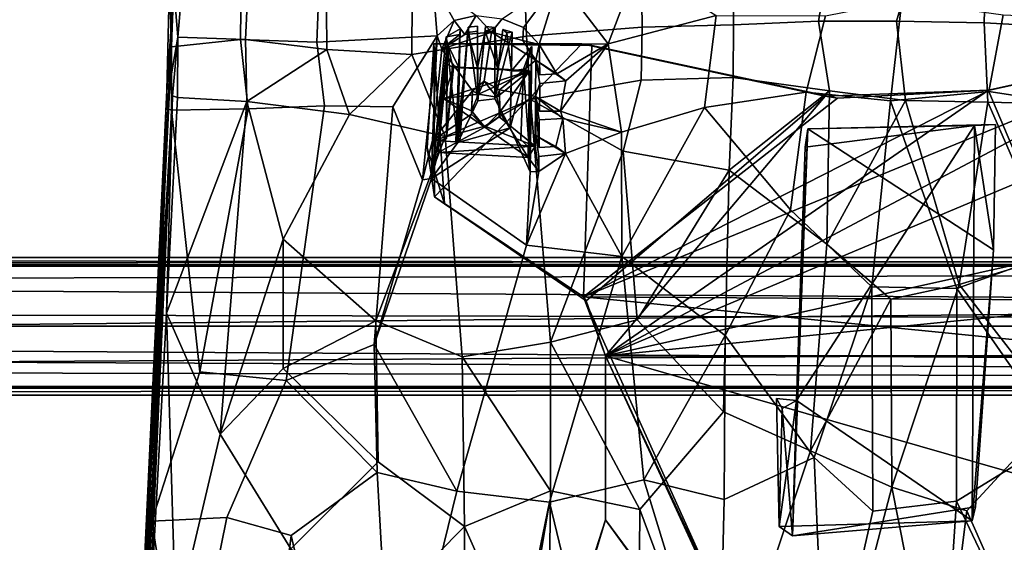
# Model space of a CAD drawing. Header units: millimetres. Extents: x -31 to 2906, y -30 to 542.
# Tile 26 of 54: x 1184 to 1471, y 186 to 338. Entities that reach past the tile are written whole.
import ezdxf

# ---------------------------------------------------------------- set-up
doc = ezdxf.new("R2010")
doc.units = ezdxf.units.MM
doc.layers.add('Layer 01', color=7, linetype='Continuous', true_color=0x000000)

msp = doc.modelspace()

# ---------------------------------------------------------------- linework, layer by layer
at = {"layer": 'Layer 01'}
for points in [[(1355.59, 331.24, 420.66), (1341.27, 349.86, 422.52), (1364.04, 353.9, 420.18)], [(1386.92, 339.53, 417.94), (1355.59, 331.24, 420.66), (1364.04, 353.9, 420.18)], [(1391.99, 351.53, 425.21), (1391.97, 336.83, 424.9), (1416.67, 337.87, 423.87), (1419.26, 352.51, 424.08)], [(1439.41, 337.89, 423.52), (1443.65, 352.4, 423.88), (1419.26, 352.51, 424.08), (1416.67, 337.87, 423.87)], [(1465.3, 351.99, 424.35), (1443.65, 352.4, 423.88), (1439.41, 337.89, 423.52), (1464.89, 337.4, 424.04)], [(1228.06, 349.83, 449.11), (1228.6, 330.44, 444.4), (1227.26, 317.76, 445.53)], [(1227.26, 317.76, 445.53), (1229.29, 347.76, 453.79), (1228.06, 349.83, 449.11)], [(1228.6, 330.44, 444.4), (1228.06, 349.83, 449.11), (1229.08, 344.8, 446.51)], [(1248.84, 350.19, 441.25), (1248.67, 332.53, 439.22), (1228.6, 330.44, 444.4), (1229.08, 344.8, 446.51)], [(1271.32, 344.16, 434.69), (1270.87, 331.77, 434.09), (1248.67, 332.53, 439.22), (1248.84, 350.19, 441.25)], [(1324.74, 338.53, 424.47), (1341.27, 349.86, 422.52), (1330.97, 336.05, 423.66)], [(1335.53, 331.07, 423.02), (1330.97, 336.05, 423.66), (1341.27, 349.86, 422.52)], [(1331.33, 346.91, 431.14), (1331.83, 333.45, 430.69), (1365.47, 336.07, 426.93), (1365.22, 350.26, 427.31)], [(1355.59, 331.24, 420.66), (1335.53, 331.07, 423.02), (1341.27, 349.86, 422.52)], [(1365.22, 350.26, 427.31), (1365.47, 336.07, 426.93), (1391.97, 336.83, 424.9), (1391.99, 351.53, 425.21)], [(1495.24, 350.43, 425.95), (1465.3, 351.99, 424.35), (1464.89, 337.4, 424.04), (1495.38, 335.74, 425.66)], [(1229.29, 347.76, 453.79), (1227.26, 317.76, 445.53), (1228.09, 319.74, 449.07)], [(1228.09, 319.74, 449.07), (1230.45, 333.16, 451.84), (1229.29, 347.76, 453.79)], [(1229.29, 347.76, 453.79), (1230.45, 333.16, 451.84), (1231.37, 344.66, 453.8)], [(1270.87, 331.77, 434.09), (1271.32, 344.16, 434.69), (1304.54, 349.12, 428.03), (1305.82, 333.63, 427.23)], [(1298.52, 344.41, 436.51), (1298.48, 328.13, 435.88), (1331.83, 333.45, 430.69), (1331.33, 346.91, 431.14)], [(1310.79, 338.05, 426.7), (1305.82, 333.63, 427.23), (1304.54, 349.12, 428.03)], [(1310.79, 338.05, 426.7), (1304.54, 349.12, 428.03), (1317.2, 339.47, 425.71)], [(1230.45, 333.16, 451.84), (1250.15, 332.51, 446.33), (1250.74, 344.92, 447.76), (1231.37, 344.66, 453.8)], [(1250.15, 332.51, 446.33), (1273.71, 329.58, 440.76), (1273.69, 341.25, 441.45), (1250.74, 344.92, 447.76)], [(1273.69, 341.25, 441.45), (1273.71, 329.58, 440.76), (1298.48, 328.13, 435.88), (1298.52, 344.41, 436.51)], [(1437.62, 314.67, 417.08), (1413.1, 317.19, 417.38), (1418.71, 339.4, 416.58), (1440.9, 343.79, 416.28)], [(1466.27, 317.38, 417.43), (1437.62, 314.67, 417.08), (1440.9, 343.79, 416.28), (1470.44, 339.71, 417.03)], [(1307.23, 329.67, 415.31), (1305.82, 333.63, 427.23), (1310.79, 338.05, 426.7)], [(1310.79, 338.05, 426.7), (1313.84, 333.98, 415.05), (1307.23, 329.67, 415.31)], [(1313.84, 333.98, 415.05), (1310.79, 338.05, 426.7), (1317.2, 339.47, 425.71)], [(1317.2, 339.47, 425.71), (1321.68, 334.64, 414.99), (1313.84, 333.98, 415.05)], [(1317.2, 339.47, 425.71), (1324.74, 338.53, 424.47), (1321.68, 334.64, 414.99)], [(1324.74, 338.53, 424.47), (1330.97, 336.05, 423.66), (1330.76, 332.26, 415.03), (1321.68, 334.64, 414.99)], [(1383.52, 312.77, 419.01), (1359.4, 305.59, 421.49), (1355.59, 331.24, 420.66), (1386.92, 339.53, 417.94)], [(1386.92, 339.53, 417.94), (1418.71, 339.4, 416.58), (1413.1, 317.19, 417.38), (1383.52, 312.77, 419.01)], [(1391.97, 336.83, 424.9), (1391.92, 321.44, 425.23), (1419.92, 317.58, 424.23), (1416.67, 337.87, 423.87)], [(1439.41, 337.89, 423.52), (1416.67, 337.87, 423.87), (1419.92, 317.58, 424.23), (1441.98, 314.83, 424.15)], [(1464.89, 337.4, 424.04), (1439.41, 337.89, 423.52), (1441.98, 314.83, 424.15), (1465.96, 314.31, 424.67)], [(1496.99, 338.54, 418.6), (1500.38, 312.14, 419.65), (1466.27, 317.38, 417.43), (1470.44, 339.71, 417.03)], [(1312.44, 333.98, 422.29), (1312.51, 335.6, 426.14), (1308.42, 333.34, 426.68)], [(1312.51, 335.6, 426.14), (1311.81, 302.54, 427.55), (1308.42, 333.34, 426.68)], [(1312.51, 335.6, 426.14), (1312.09, 324.37, 423.1), (1311.27, 303.05, 425.16)], [(1311.27, 303.05, 425.16), (1311.81, 302.54, 427.55), (1312.51, 335.6, 426.14)], [(1312.42, 302.99, 425.15), (1314.84, 336.11, 425.82), (1311.81, 302.54, 427.55)], [(1311.81, 302.54, 427.55), (1314.84, 336.11, 425.82), (1317.65, 314.66, 425.88)], [(1312.51, 335.6, 426.14), (1312.44, 333.98, 422.29), (1312.09, 324.37, 423.1)], [(1314.84, 336.11, 425.82), (1312.42, 302.99, 425.15), (1313.94, 324.38, 423.28)], [(1314.84, 336.11, 425.82), (1313.94, 324.38, 423.28), (1314.72, 334.54, 422.27)], [(1314.84, 336.11, 425.82), (1314.72, 334.54, 422.27), (1317.55, 334.94, 422.24), (1317.61, 336.43, 425.57)], [(1317.52, 324.27, 422.69), (1317.55, 334.94, 422.24), (1314.72, 334.54, 422.27)], [(1317.65, 314.66, 425.88), (1314.84, 336.11, 425.82), (1317.61, 336.43, 425.57)], [(1317.52, 324.27, 422.69), (1317.61, 336.43, 425.57), (1317.55, 334.94, 422.24)], [(1317.52, 324.27, 422.69), (1317.65, 314.66, 425.88), (1317.61, 336.43, 425.57)], [(1317.65, 314.66, 425.88), (1317.52, 324.27, 422.69), (1319.83, 334.98, 422.23)], [(1323.52, 324.01, 422.76), (1319.83, 334.98, 422.23), (1317.52, 324.27, 422.69)], [(1317.65, 314.66, 425.88), (1319.83, 334.98, 422.23), (1319.93, 336.33, 425.22)], [(1317.65, 314.66, 425.88), (1319.93, 336.33, 425.22), (1322.67, 336.01, 424.81), (1322.56, 315.27, 425.2)], [(1319.83, 334.98, 422.23), (1322.67, 336.01, 424.81), (1319.93, 336.33, 425.22)], [(1322.62, 334.85, 422.22), (1322.67, 336.01, 424.81), (1319.83, 334.98, 422.23)], [(1322.62, 334.85, 422.22), (1319.83, 334.98, 422.23), (1323.52, 324.01, 422.76)], [(1322.56, 315.27, 425.2), (1322.67, 336.01, 424.81), (1322.62, 334.85, 422.22)], [(1327.68, 334.64, 424), (1322.56, 315.27, 425.2), (1324.95, 335.48, 424.43)], [(1322.56, 315.27, 425.2), (1323.52, 324.01, 422.76), (1324.95, 335.48, 424.43)], [(1323.52, 324.01, 422.76), (1326.1, 334.45, 422.27), (1324.95, 335.48, 424.43)], [(1326.1, 334.45, 422.27), (1327.68, 334.64, 424), (1324.95, 335.48, 424.43)], [(1330.97, 336.05, 423.66), (1335.53, 331.07, 423.02), (1330.76, 332.26, 415.03)], [(1331.83, 333.45, 430.69), (1332.97, 315.05, 430.85), (1365.16, 320.7, 427.24), (1365.47, 336.07, 426.93)], [(1365.47, 336.07, 426.93), (1365.16, 320.7, 427.24), (1391.92, 321.44, 425.23), (1391.97, 336.83, 424.9)], [(1495.38, 335.74, 425.66), (1464.89, 337.4, 424.04), (1465.96, 314.31, 424.67), (1497.48, 313.49, 426.39)], [(1228.09, 319.74, 449.07), (1228.89, 316.16, 450.32), (1230.45, 333.16, 451.84)], [(1248.67, 332.53, 439.22), (1250.87, 312.33, 438.46), (1228.55, 312.01, 443.71), (1228.6, 330.44, 444.4)], [(1228.89, 316.16, 450.32), (1230.32, 315.62, 450.46), (1230.45, 333.16, 451.84)], [(1230.32, 315.62, 450.46), (1250.52, 314.5, 445.61), (1250.15, 332.51, 446.33), (1230.45, 333.16, 451.84)], [(1270.87, 331.77, 434.09), (1273.07, 313.28, 433.7), (1250.87, 312.33, 438.46), (1248.67, 332.53, 439.22)], [(1273.71, 329.58, 440.76), (1250.15, 332.51, 446.33), (1250.52, 314.5, 445.61)], [(1273.07, 313.28, 433.7), (1270.87, 331.77, 434.09), (1305.82, 333.63, 427.23), (1292.94, 312.97, 430.01)], [(1292.94, 312.97, 430.01), (1305.82, 333.63, 427.23), (1301.55, 291.75, 429.79)], [(1298.48, 328.13, 435.88), (1308.13, 304.31, 435.03), (1332.97, 315.05, 430.85), (1331.83, 333.45, 430.69)], [(1304.5, 303.18, 416.65), (1301.55, 291.75, 429.79), (1305.82, 333.63, 427.23)], [(1308.81, 331.21, 422.4), (1308.42, 333.34, 426.68), (1304.21, 292.07, 429.21)], [(1304.21, 292.07, 429.21), (1308.42, 333.34, 426.68), (1311.81, 302.54, 427.55)], [(1304.5, 303.18, 416.65), (1305.82, 333.63, 427.23), (1307.23, 329.67, 415.31)], [(1319.48, 320.42, 415.71), (1316.06, 317.61, 415.87), (1307.23, 329.67, 415.31), (1321.68, 334.64, 414.99)], [(1321.68, 334.64, 414.99), (1307.23, 329.67, 415.31), (1313.84, 333.98, 415.05)], [(1312.44, 333.98, 422.29), (1308.42, 333.34, 426.68), (1308.81, 331.21, 422.4)], [(1308.81, 331.21, 422.4), (1312.09, 324.37, 423.1), (1312.44, 333.98, 422.29)], [(1317.52, 324.27, 422.69), (1314.72, 334.54, 422.27), (1313.94, 324.38, 423.28)], [(1324, 317.85, 415.81), (1319.48, 320.42, 415.71), (1321.68, 334.64, 414.99), (1334.52, 326.53, 415.37)], [(1330.76, 332.26, 415.03), (1334.52, 326.53, 415.37), (1321.68, 334.64, 414.99)], [(1322.56, 315.27, 425.2), (1322.62, 334.85, 422.22), (1323.52, 324.01, 422.76)], [(1327.68, 334.64, 424), (1327.02, 306.83, 425.11), (1322.56, 315.27, 425.2)], [(1327.45, 323.41, 423.14), (1326.1, 334.45, 422.27), (1323.52, 324.01, 422.76)], [(1326.1, 334.45, 422.27), (1327.45, 323.41, 423.14), (1327.68, 334.64, 424)], [(1327.02, 306.83, 425.11), (1327.68, 334.64, 424), (1327.45, 323.41, 423.14)], [(1334.52, 326.53, 415.37), (1330.76, 332.26, 415.03), (1335.53, 331.07, 423.02)], [(1228.6, 330.44, 444.4), (1227.53, 312.4, 444.3), (1227.26, 317.76, 445.53)], [(1228.55, 312.01, 443.71), (1227.53, 312.4, 444.3), (1228.6, 330.44, 444.4)], [(1280.35, 310.74, 439.48), (1273.71, 329.58, 440.76), (1250.52, 314.5, 445.61)], [(1298.48, 328.13, 435.88), (1273.71, 329.58, 440.76), (1280.35, 310.74, 439.48)], [(1302.97, 301.05, 410.46), (1305.03, 286.74, 415.43), (1304.88, 331.25, 415.46)], [(1302.97, 301.05, 410.46), (1304.88, 331.25, 415.46), (1304.88, 331.25, 410.47)], [(1304.88, 331.25, 410.47), (1307.92, 284.72, 410.46), (1302.97, 301.05, 410.46)], [(1304.21, 292.07, 429.21), (1306.12, 302.93, 422.89), (1308.81, 331.21, 422.4)], [(1307.23, 329.67, 415.31), (1316.06, 317.61, 415.87), (1304.5, 303.18, 416.65)], [(1304.88, 331.25, 410.47), (1304.88, 331.25, 415.46), (1347.86, 331.27, 415.45)], [(1304.88, 331.25, 410.47), (1347.86, 331.27, 415.45), (1350.81, 330.76, 410.46)], [(1304.88, 331.25, 415.46), (1305.03, 286.74, 415.43), (1347.86, 331.27, 415.45)], [(1304.88, 331.25, 410.47), (1350.81, 330.76, 410.46), (1348.37, 257.68, 410.46), (1307.92, 284.72, 410.46)], [(1418.69, 316.04, 415.46), (1347.86, 331.27, 415.45), (1305.03, 286.74, 415.43), (1349.11, 256.52, 415.46)], [(1308.53, 303.77, 422.83), (1308.81, 331.21, 422.4), (1306.12, 302.93, 422.89)], [(1308.81, 331.21, 422.4), (1308.53, 303.77, 422.83), (1310.32, 325.06, 422.59)], [(1308.81, 331.21, 422.4), (1310.32, 325.06, 422.59), (1312.09, 324.37, 423.1)], [(1327.02, 306.83, 425.11), (1327.45, 323.41, 423.14), (1333.32, 330.47, 423)], [(1333.32, 330.47, 423), (1332.9, 294.01, 425.18), (1327.02, 306.83, 425.11)], [(1333.32, 330.47, 423), (1327.45, 323.41, 423.14), (1330.97, 323.91, 422.54)], [(1332.55, 300.99, 422.79), (1333.32, 330.47, 423), (1330.97, 323.91, 422.54)], [(1332.9, 294.01, 425.18), (1333.32, 330.47, 423), (1332.55, 300.99, 422.79)], [(1335.69, 322.27, 423.28), (1334.52, 326.53, 415.37), (1335.53, 331.07, 423.02)], [(1340.61, 322.55, 422.66), (1335.53, 331.07, 423.02), (1355.59, 331.24, 420.66)], [(1340.61, 322.55, 422.66), (1335.69, 322.27, 423.28), (1335.53, 331.07, 423.02)], [(1355.59, 331.24, 420.66), (1343.24, 320.53, 422.42), (1340.61, 322.55, 422.66)], [(1355.59, 331.24, 420.66), (1341.71, 311.68, 422.99), (1343.24, 320.53, 422.42)], [(1359.4, 305.59, 421.49), (1341.71, 311.68, 422.99), (1355.59, 331.24, 420.66)], [(1350.81, 330.76, 410.46), (1347.86, 331.27, 415.45), (1418.69, 316.04, 415.46)], [(1348.37, 257.68, 410.46), (1527.74, 331.28, 410.46), (1526.44, 256.57, 410.46)], [(1466.46, 317.81, 410.46), (1527.74, 331.28, 410.46), (1348.37, 257.68, 410.46)], [(1350.81, 330.76, 410.46), (1422.27, 315.51, 410.47), (1348.37, 257.68, 410.46)], [(1350.81, 330.76, 410.46), (1418.69, 316.04, 415.46), (1422.27, 315.51, 410.47)], [(1570.57, 331.25, 415.46), (1354.73, 240.58, 415.45), (1571.9, 288.84, 415.45)], [(1524.78, 330.78, 415.46), (1354.73, 240.58, 415.45), (1570.57, 331.25, 415.46)], [(1524.78, 330.78, 415.46), (1466.11, 317.78, 415.46), (1354.73, 240.58, 415.45)], [(1466.46, 317.81, 410.46), (1466.11, 317.78, 415.46), (1524.78, 330.78, 415.46)], [(1466.46, 317.81, 410.46), (1524.78, 330.78, 415.46), (1527.74, 331.28, 410.46)], [(1280.35, 310.74, 439.48), (1308.13, 304.31, 435.03), (1298.48, 328.13, 435.88)], [(1334.52, 326.53, 415.37), (1334.41, 315.92, 415.93), (1324, 317.85, 415.81)], [(1334.52, 326.53, 415.37), (1335.65, 319.74, 423.36), (1334.41, 315.92, 415.93)], [(1340.61, 322.55, 422.66), (1334.52, 326.53, 415.37), (1335.69, 322.27, 423.28)], [(1343.24, 320.53, 422.42), (1335.65, 319.74, 423.36), (1334.52, 326.53, 415.37)], [(1343.24, 320.53, 422.42), (1334.52, 326.53, 415.37), (1340.61, 322.55, 422.66)], [(1307.69, 315.35, 419.91), (1308.65, 325.39, 420.33), (1306.12, 302.93, 422.89)], [(1308.65, 325.39, 420.33), (1308.53, 303.77, 422.83), (1306.12, 302.93, 422.89)], [(1308.65, 325.39, 420.33), (1307.69, 315.35, 419.91), (1310.6, 324.36, 419.85)], [(1310.6, 324.36, 419.85), (1307.69, 315.35, 419.91), (1332.66, 323.37, 419.54)], [(1308.65, 325.39, 420.33), (1310.6, 324.36, 419.85), (1308.53, 303.77, 422.83)], [(1310.6, 324.36, 419.85), (1310.32, 325.06, 422.59), (1308.53, 303.77, 422.83)], [(1310.32, 325.06, 422.59), (1310.6, 324.36, 419.85), (1312.09, 324.37, 423.1)], [(1310.6, 324.36, 419.85), (1313.94, 324.38, 423.28), (1312.09, 324.37, 423.1)], [(1313.94, 324.38, 423.28), (1310.6, 324.36, 419.85), (1317.52, 324.27, 422.69)], [(1317.52, 324.27, 422.69), (1310.6, 324.36, 419.85), (1332.66, 323.37, 419.54)], [(1313.94, 324.38, 423.28), (1312.42, 302.99, 425.15), (1311.27, 303.05, 425.16)], [(1312.09, 324.37, 423.1), (1313.94, 324.38, 423.28), (1311.27, 303.05, 425.16)], [(1317.52, 324.27, 422.69), (1332.66, 323.37, 419.54), (1323.52, 324.01, 422.76)], [(1323.52, 324.01, 422.76), (1332.66, 323.37, 419.54), (1327.45, 323.41, 423.14)], [(1330.97, 323.91, 422.54), (1327.45, 323.41, 423.14), (1330.96, 323.82, 420.73)], [(1332.66, 323.37, 419.54), (1330.96, 323.82, 420.73), (1327.45, 323.41, 423.14)], [(1332.55, 300.99, 422.79), (1330.97, 323.91, 422.54), (1330.2, 303.45, 422.68)], [(1330.96, 323.82, 420.73), (1330.2, 303.45, 422.68), (1330.97, 323.91, 422.54)], [(1330.96, 323.82, 420.73), (1332.55, 300.99, 422.79), (1330.2, 303.45, 422.68)], [(1332.55, 300.99, 422.79), (1330.96, 323.82, 420.73), (1332.66, 323.37, 419.54)], [(1317.85, 316.66, 419.82), (1332.66, 323.37, 419.54), (1307.69, 315.35, 419.91)], [(1317.85, 316.66, 419.82), (1323.2, 315.76, 419.82), (1332.66, 323.37, 419.54)], [(1324.07, 311.38, 420), (1332.66, 323.37, 419.54), (1323.2, 315.76, 419.82)], [(1332.66, 323.37, 419.54), (1324.07, 311.38, 420), (1332.29, 298.17, 420.5)], [(1332.55, 300.99, 422.79), (1332.66, 323.37, 419.54), (1332.29, 298.17, 420.5)], [(1332.97, 315.05, 430.85), (1359.96, 300.1, 428.79), (1365.16, 320.7, 427.24)], [(1365.16, 320.7, 427.24), (1359.96, 300.1, 428.79), (1390.77, 294.56, 426.71), (1391.92, 321.44, 425.23)], [(1391.92, 321.44, 425.23), (1390.77, 294.56, 426.71), (1419.92, 317.58, 424.23)], [(1222.55, 206.16, 454.07), (1227.26, 317.76, 445.53), (1220.03, 166.56, 453.24)], [(1227.26, 317.76, 445.53), (1227.53, 312.4, 444.3), (1220.03, 166.56, 453.24)], [(1228.09, 319.74, 449.07), (1222.55, 206.16, 454.07), (1228.89, 316.16, 450.32)], [(1227.26, 317.76, 445.53), (1222.55, 206.16, 454.07), (1228.09, 319.74, 449.07)], [(1319.48, 320.42, 415.71), (1317.85, 316.66, 419.82), (1316.06, 317.61, 415.87)], [(1317.85, 316.66, 419.82), (1319.48, 320.42, 415.71), (1323.2, 315.76, 419.82)], [(1319.48, 320.42, 415.71), (1324, 317.85, 415.81), (1323.2, 315.76, 419.82)], [(1324, 317.85, 415.81), (1324.07, 311.38, 420), (1323.2, 315.76, 419.82)], [(1323.82, 310.01, 416.21), (1324.07, 311.38, 420), (1324, 317.85, 415.81)], [(1334.41, 315.92, 415.93), (1323.82, 310.01, 416.21), (1324, 317.85, 415.81)], [(1335.56, 311.72, 423.77), (1334.41, 315.92, 415.93), (1335.65, 319.74, 423.36)], [(1335.65, 319.74, 423.36), (1343.24, 320.53, 422.42), (1341.71, 311.68, 422.99), (1335.56, 311.72, 423.77)], [(1348.37, 257.68, 410.46), (1422.27, 315.51, 410.47), (1466.46, 317.81, 410.46)], [(1466.11, 317.78, 415.46), (1418.69, 316.04, 415.46), (1354.73, 240.58, 415.45)], [(1422.27, 315.51, 410.47), (1418.69, 316.04, 415.46), (1466.11, 317.78, 415.46)], [(1422.27, 315.51, 410.47), (1466.11, 317.78, 415.46), (1466.46, 317.81, 410.46)], [(1228.89, 316.16, 450.32), (1218.46, 116.45, 459.07), (1220.73, 134.02, 458.7)], [(1218.46, 116.45, 459.07), (1228.89, 316.16, 450.32), (1222.55, 206.16, 454.07)], [(1220.73, 134.02, 458.7), (1227.18, 252.91, 453.36), (1228.89, 316.16, 450.32)], [(1230.32, 315.62, 450.46), (1228.89, 316.16, 450.32), (1227.18, 252.91, 453.36)], [(1227.18, 252.91, 453.36), (1250.52, 314.5, 445.61), (1230.32, 315.62, 450.46)], [(1304.5, 303.18, 416.65), (1316.06, 317.61, 415.87), (1315.79, 310.8, 416.21)], [(1307.69, 315.35, 419.91), (1306.12, 302.93, 422.89), (1306.15, 299.63, 420.57)], [(1306.15, 299.63, 420.57), (1319.73, 307.08, 420.16), (1307.69, 315.35, 419.91)], [(1315.84, 311.77, 420.03), (1317.85, 316.66, 419.82), (1307.69, 315.35, 419.91)], [(1319.73, 307.08, 420.16), (1315.84, 311.77, 420.03), (1307.69, 315.35, 419.91)], [(1313.06, 240.25, 438.25), (1338.83, 244.51, 434.75), (1332.97, 315.05, 430.85), (1308.13, 304.31, 435.03)], [(1322.56, 315.27, 425.2), (1327.02, 306.83, 425.11), (1311.81, 302.54, 427.55), (1317.65, 314.66, 425.88)], [(1315.84, 311.77, 420.03), (1315.79, 310.8, 416.21), (1316.06, 317.61, 415.87)], [(1316.06, 317.61, 415.87), (1317.85, 316.66, 419.82), (1315.84, 311.77, 420.03)], [(1334.3, 301.52, 416.58), (1323.82, 310.01, 416.21), (1334.41, 315.92, 415.93)], [(1359.96, 300.1, 428.79), (1332.97, 315.05, 430.85), (1338.83, 244.51, 434.75)], [(1334.41, 315.92, 415.93), (1334.54, 304.62, 417.83), (1334.3, 301.52, 416.58)], [(1341.71, 311.68, 422.99), (1334.41, 315.92, 415.93), (1335.56, 311.72, 423.77)], [(1342.39, 309.59, 423.06), (1334.41, 315.92, 415.93), (1341.71, 311.68, 422.99)], [(1342.39, 309.59, 423.06), (1335.53, 309.14, 423.92), (1334.41, 315.92, 415.93)], [(1334.41, 315.92, 415.93), (1335.45, 301.14, 424.42), (1334.54, 304.62, 417.83)], [(1335.45, 301.14, 424.42), (1334.41, 315.92, 415.93), (1335.53, 309.14, 423.92)], [(1349.11, 256.52, 415.46), (1354.73, 240.58, 415.45), (1418.69, 316.04, 415.46)], [(1408.52, 283, 419.84), (1383.52, 312.77, 419.01), (1413.1, 317.19, 417.38)], [(1419.09, 273.03, 427.16), (1419.92, 317.58, 424.23), (1390.77, 294.56, 426.71)], [(1413.1, 317.19, 417.38), (1437.62, 314.67, 417.08), (1432.18, 260.61, 421.01), (1408.52, 283, 419.84)], [(1441.98, 314.83, 424.15), (1419.92, 317.58, 424.23), (1419.09, 273.03, 427.16)], [(1466.27, 317.38, 417.43), (1486.02, 270.72, 421.65), (1456.96, 260.11, 421.27), (1437.62, 314.67, 417.08)], [(1466.27, 317.38, 417.43), (1500.38, 312.14, 419.65), (1486.02, 270.72, 421.65)], [(1222.85, 192.44, 449.66), (1219.27, 142.75, 452.66), (1227.53, 312.4, 444.3)], [(1227.53, 312.4, 444.3), (1219.27, 142.75, 452.66), (1220.03, 166.56, 453.24)], [(1222.85, 192.44, 449.66), (1227.53, 312.4, 444.3), (1228.55, 312.01, 443.71)], [(1242.77, 217.77, 451.4), (1250.52, 314.5, 445.61), (1227.18, 252.91, 453.36)], [(1228.55, 312.01, 443.71), (1250.87, 312.33, 438.46), (1236.86, 235.92, 444.97)], [(1273.07, 313.28, 433.7), (1261.95, 233.41, 440.11), (1236.86, 235.92, 444.97), (1250.87, 312.33, 438.46)], [(1261.06, 274.5, 445.1), (1250.52, 314.5, 445.61), (1242.77, 217.77, 451.4)], [(1261.06, 274.5, 445.1), (1280.35, 310.74, 439.48), (1250.52, 314.5, 445.61)], [(1292.94, 312.97, 430.01), (1287.49, 243.87, 435), (1261.95, 233.41, 440.11), (1273.07, 313.28, 433.7)], [(1287.49, 243.87, 435), (1292.94, 312.97, 430.01), (1301.55, 291.75, 429.79)], [(1359.54, 269.45, 423.93), (1359.4, 305.59, 421.49), (1383.52, 312.77, 419.01)], [(1383.52, 312.77, 419.01), (1408.52, 283, 419.84), (1389.58, 246.49, 423.54), (1359.54, 269.45, 423.93)], [(1441.98, 314.83, 424.15), (1419.09, 273.03, 427.16), (1437.72, 256.98, 428.18), (1457.59, 261.32, 428.05)], [(1437.62, 314.67, 417.08), (1456.96, 260.11, 421.27), (1432.18, 260.61, 421.01)], [(1457.59, 261.32, 428.05), (1465.96, 314.31, 424.67), (1441.98, 314.83, 424.15)], [(1465.96, 314.31, 424.67), (1457.59, 261.32, 428.05), (1485.47, 269.62, 428.61)], [(1465.96, 314.31, 424.67), (1485.47, 269.62, 428.61), (1497.48, 313.49, 426.39)], [(1222.85, 192.44, 449.66), (1228.55, 312.01, 443.71), (1236.86, 235.92, 444.97)], [(1288, 250.74, 441.4), (1308.13, 304.31, 435.03), (1280.35, 310.74, 439.48), (1261.06, 274.5, 445.1)], [(1304.5, 303.18, 416.65), (1315.79, 310.8, 416.21), (1319.66, 307.28, 416.36)], [(1319.73, 307.08, 420.16), (1315.79, 310.8, 416.21), (1315.84, 311.77, 420.03)], [(1315.79, 310.8, 416.21), (1319.73, 307.08, 420.16), (1319.66, 307.28, 416.36)], [(1319.66, 307.28, 416.36), (1319.73, 307.08, 420.16), (1323.82, 310.01, 416.21)], [(1323.82, 310.01, 416.21), (1334.3, 301.52, 416.58), (1319.66, 307.28, 416.36)], [(1332.29, 298.17, 420.5), (1324.07, 311.38, 420), (1319.73, 307.08, 420.16)], [(1323.82, 310.01, 416.21), (1319.73, 307.08, 420.16), (1324.07, 311.38, 420)], [(1342.39, 309.59, 423.06), (1340.3, 301.41, 423.82), (1335.45, 301.14, 424.42), (1335.53, 309.14, 423.92)], [(1343.14, 299.37, 423.58), (1340.3, 301.41, 423.82), (1342.39, 309.59, 423.06)], [(1359.4, 305.59, 421.49), (1342.39, 309.59, 423.06), (1341.71, 311.68, 422.99)], [(1343.14, 299.37, 423.58), (1342.39, 309.59, 423.06), (1359.4, 305.59, 421.49)], [(1331.79, 272.74, 426.7), (1304.21, 292.07, 429.21), (1327.02, 306.83, 425.11), (1332.9, 294.01, 425.18)], [(1304.21, 292.07, 429.21), (1311.81, 302.54, 427.55), (1327.02, 306.83, 425.11)], [(1319.66, 307.28, 416.36), (1334.3, 301.52, 416.58), (1304.5, 303.18, 416.65)], [(1306.15, 299.63, 420.57), (1332.29, 298.17, 420.5), (1319.73, 307.08, 420.16)], [(1413.6, 306.56, 402.61), (1467.63, 271.41, 402.37), (1462.37, 196.66, 402.47), (1409.19, 188.21, 402.21)], [(1410.34, 227.57, 406.3), (1413.6, 306.56, 402.61), (1409.19, 188.21, 402.21)], [(1410.34, 227.57, 406.3), (1461.39, 192.57, 406.64), (1462.09, 307.51, 406.46)], [(1410.34, 227.57, 406.3), (1462.09, 307.51, 406.46), (1412.87, 301.19, 406.46)], [(1413.6, 306.56, 402.61), (1410.34, 227.57, 406.3), (1412.87, 301.19, 406.46)], [(1462.09, 307.51, 406.46), (1413.6, 306.56, 402.61), (1412.87, 301.19, 406.46)], [(1413.6, 306.56, 402.61), (1468.12, 307.82, 402.01), (1467.63, 271.41, 402.37)], [(1462.09, 307.51, 406.46), (1468.12, 307.82, 402.01), (1413.6, 306.56, 402.61)], [(1467.63, 271.41, 402.37), (1462.09, 307.51, 406.46), (1461.39, 192.57, 406.64)], [(1467.63, 271.41, 402.37), (1468.12, 307.82, 402.01), (1462.09, 307.51, 406.46)], [(1288, 250.74, 441.4), (1313.06, 240.25, 438.25), (1308.13, 304.31, 435.03)], [(1334.54, 304.62, 417.83), (1335.43, 298.54, 424.58), (1335.39, 294.16, 424.85), (1334.3, 301.52, 416.58)], [(1340.3, 301.41, 423.82), (1334.54, 304.62, 417.83), (1335.45, 301.14, 424.42)], [(1343.14, 299.37, 423.58), (1334.54, 304.62, 417.83), (1340.3, 301.41, 423.82)], [(1343.14, 299.37, 423.58), (1335.43, 298.54, 424.58), (1334.54, 304.62, 417.83)], [(1359.54, 269.45, 423.93), (1343.14, 299.37, 423.58), (1359.4, 305.59, 421.49)], [(1304.21, 292.07, 429.21), (1301.55, 291.75, 429.79), (1304.5, 303.18, 416.65)], [(1307.92, 284.72, 410.46), (1305.03, 286.74, 415.43), (1302.97, 301.05, 410.46)], [(1306.15, 299.63, 420.57), (1304.21, 292.07, 429.21), (1304.5, 303.18, 416.65)], [(1304.21, 292.07, 429.21), (1306.15, 299.63, 420.57), (1306.12, 302.93, 422.89)], [(1334.3, 301.52, 416.58), (1306.15, 299.63, 420.57), (1304.5, 303.18, 416.65)], [(1334.3, 301.52, 416.58), (1332.29, 298.17, 420.5), (1306.15, 299.63, 420.57)], [(1311.27, 303.05, 425.16), (1312.42, 302.99, 425.15), (1311.81, 302.54, 427.55)], [(1335.39, 294.16, 424.85), (1332.29, 298.17, 420.5), (1334.3, 301.52, 416.58)], [(1332.55, 300.99, 422.79), (1332.29, 298.17, 420.5), (1332.9, 294.01, 425.18)], [(1331.79, 272.74, 426.7), (1335.39, 294.16, 424.85), (1343.14, 299.37, 423.58)], [(1359.54, 269.45, 423.93), (1331.79, 272.74, 426.7), (1343.14, 299.37, 423.58)], [(1332.9, 294.01, 425.18), (1332.29, 298.17, 420.5), (1335.39, 294.16, 424.85)], [(1335.43, 298.54, 424.58), (1343.14, 299.37, 423.58), (1335.39, 294.16, 424.85)], [(1338.83, 244.51, 434.75), (1364, 251, 431.83), (1359.96, 300.1, 428.79)], [(1390.77, 294.56, 426.71), (1359.96, 300.1, 428.79), (1364, 251, 431.83)], [(1304.21, 292.07, 429.21), (1287.49, 243.87, 435), (1301.55, 291.75, 429.79)], [(1304.21, 292.07, 429.21), (1331.79, 272.74, 426.7), (1311.51, 201.14, 434.41), (1287.49, 243.87, 435)], [(1335.39, 294.16, 424.85), (1331.79, 272.74, 426.7), (1332.9, 294.01, 425.18)], [(1389.05, 224.23, 432.15), (1390.77, 294.56, 426.71), (1364, 251, 431.83)], [(1390.77, 294.56, 426.71), (1389.05, 224.23, 432.15), (1414.4, 212.95, 432.03), (1419.09, 273.03, 427.16)], [(1348.37, 257.68, 410.46), (1349.11, 256.52, 415.46), (1305.03, 286.74, 415.43)], [(1348.37, 257.68, 410.46), (1305.03, 286.74, 415.43), (1307.92, 284.72, 410.46)], [(1354.73, 240.58, 415.45), (1527.16, 257.72, 415.43), (1571.9, 288.84, 415.45)], [(1408.52, 283, 419.84), (1432.18, 260.61, 421.01), (1415.42, 210.93, 425.47), (1389.58, 246.49, 423.54)], [(1261.06, 274.5, 445.1), (1242.77, 217.77, 451.4), (1261.08, 236.82, 446.93)], [(1261.06, 274.5, 445.1), (1261.08, 236.82, 446.93), (1288, 250.74, 441.4)], [(1331.79, 272.74, 426.7), (1359.54, 269.45, 423.93), (1338.46, 198, 431.55), (1311.51, 201.14, 434.41)], [(1414.4, 212.95, 432.03), (1437.72, 256.98, 428.18), (1419.09, 273.03, 427.16)], [(17.86, 266.62, 402.46), (2856.29, 269.12, 399.96), (-2.48, 269.12, 399.96)], [(2878.54, 269.12, 324.96), (17.91, 269.12, 324.96), (-2.48, 269.12, 399.96), (2856.29, 269.12, 399.96)], [(17.91, 269.12, 324.96), (2855.18, 266.62, 322.46), (17.42, 266.62, 322.46)], [(17.86, 266.62, 402.46), (2879.38, 266.62, 402.46), (2856.29, 269.12, 399.96)], [(17.91, 269.12, 324.96), (2878.54, 269.12, 324.96), (2855.18, 266.62, 322.46)], [(1365.9, 204.46, 428.58), (1338.46, 198, 431.55), (1359.54, 269.45, 423.93)], [(1389.58, 246.49, 423.54), (1365.9, 204.46, 428.58), (1359.54, 269.45, 423.93)], [(1456.96, 260.11, 421.27), (1486.02, 270.72, 421.65), (1486.97, 216.82, 426.04)], [(1457.59, 261.32, 428.05), (1486.41, 224.27, 432.15), (1485.47, 269.62, 428.61)], [(1467.63, 271.41, 402.37), (1461.39, 192.57, 406.64), (1462.37, 196.66, 402.47)], [(-24.97, 267.12, 324.96), (2886.49, 266.62, 324.46), (2900.03, 267.12, 324.95)], [(-24.97, 267.12, 324.96), (-24.96, 266.62, 324.46), (2886.49, 266.62, 324.46)], [(2900.03, 266.62, 400.46), (-24.97, 267.12, 399.96), (2900.03, 267.12, 399.96)], [(-24.97, 266.62, 400.46), (-24.97, 267.12, 399.96), (2900.03, 266.62, 400.46)], [(-24.97, 267.12, 324.96), (2900.03, 267.12, 399.96), (-24.97, 267.12, 399.96)], [(2900.03, 267.12, 399.96), (-24.97, 267.12, 324.96), (2900.03, 267.12, 324.95)], [(-24.97, 231.62, 400.46), (-24.97, 266.62, 400.46), (2900.03, 266.62, 400.46), (2900.03, 231.62, 400.46)], [(-24.96, 266.62, 324.46), (0.03, 254.62, 324.46), (2869.53, 249.12, 324.46)], [(2869.53, 249.12, 324.46), (2886.49, 266.62, 324.46), (-24.96, 266.62, 324.46)], [(2855.18, 266.62, 322.46), (2836.44, 231.62, 322.46), (5.53, 249.12, 322.46), (18.05, 260.79, 322.46)], [(18.05, 260.79, 322.46), (17.42, 266.62, 322.46), (2855.18, 266.62, 322.46)], [(34.97, 238.2, 402.46), (2879.38, 266.62, 402.46), (17.86, 266.62, 402.46)], [(2879.38, 266.62, 402.46), (34.97, 238.2, 402.46), (2856.67, 231.62, 402.46)], [(1432.18, 260.61, 421.01), (1432.49, 195.38, 426.61), (1415.42, 210.93, 425.47)], [(1456.84, 198.32, 426.51), (1432.49, 195.38, 426.61), (1432.18, 260.61, 421.01), (1456.96, 260.11, 421.27)], [(1457.59, 261.32, 428.05), (1437.72, 256.98, 428.18), (1438.01, 202.34, 432.61)], [(1457.59, 261.32, 428.05), (1438.01, 202.34, 432.61), (1459.85, 195.42, 433.52), (1486.41, 224.27, 432.15)], [(1354.73, 240.54, 410.46), (1349.11, 256.52, 415.46), (1348.37, 257.68, 410.46)], [(1348.37, 257.68, 410.46), (1414.99, 109.94, 410.46), (1354.73, 240.54, 410.46)], [(1526.44, 256.57, 410.46), (1520.73, 240.54, 410.46), (1348.37, 257.68, 410.46)], [(1414.99, 109.94, 410.46), (1348.37, 257.68, 410.46), (1520.73, 240.54, 410.46)], [(1354.73, 240.58, 415.45), (1520.73, 240.54, 415.46), (1527.16, 257.72, 415.43)], [(1456.84, 198.32, 426.51), (1456.96, 260.11, 421.27), (1486.97, 216.82, 426.04)], [(1354.73, 240.54, 410.46), (1354.73, 240.58, 415.45), (1349.11, 256.52, 415.46)], [(1437.72, 256.98, 428.18), (1414.4, 212.95, 432.03), (1438.01, 202.34, 432.61)], [(0.03, 254.62, 324.46), (5.53, 249.12, 324.46), (2869.53, 249.12, 324.46)], [(1227.18, 252.91, 453.36), (1220.73, 134.02, 458.7), (1229.87, 162.97, 456.12)], [(1242.77, 217.77, 451.4), (1227.18, 252.91, 453.36), (1229.87, 162.97, 456.12)], [(2869.53, 249.12, 324.46), (5.53, 249.12, 324.46), (-7.88, 231.62, 324.46)], [(2869.53, 249.12, 324.46), (-7.88, 231.62, 324.46), (2881.83, 231.62, 324.46)], [(0.03, 243.62, 322.46), (5.53, 249.12, 322.46), (2836.44, 231.62, 322.46)], [(1288.73, 209.72, 443.77), (1288, 250.74, 441.4), (1261.08, 236.82, 446.93)], [(1288, 250.74, 441.4), (1288.73, 209.72, 443.77), (1313.74, 190.94, 441.54), (1313.06, 240.25, 438.25)], [(1364.79, 195.83, 436.06), (1389.05, 224.23, 432.15), (1364, 251, 431.83), (1338.83, 244.51, 434.75)], [(1389.27, 198.73, 427.58), (1365.9, 204.46, 428.58), (1389.58, 246.49, 423.54)], [(1415.42, 210.93, 425.47), (1389.27, 198.73, 427.58), (1389.58, 246.49, 423.54)], [(0.03, 243.62, 322.46), (2836.44, 231.62, 322.46), (-24.97, 231.62, 322.46)], [(1287.49, 243.87, 435), (1288.41, 206.66, 437.27), (1261.95, 233.41, 440.11)], [(1311.51, 201.14, 434.41), (1288.41, 206.66, 437.27), (1287.49, 243.87, 435)], [(1338.81, 201.25, 437.97), (1338.83, 244.51, 434.75), (1313.06, 240.25, 438.25)], [(1364.79, 195.83, 436.06), (1338.83, 244.51, 434.75), (1338.81, 201.25, 437.97)], [(1354.73, 240.58, 415.45), (1354.73, 240.54, 410.46), (1354.73, 192.85, 410.46), (1354.73, 192.85, 415.46)], [(1354.73, 192.85, 415.46), (1415.47, 110.76, 415.45), (1354.73, 240.58, 415.45)], [(1477.23, 107.41, 415.46), (1520.73, 192.85, 415.46), (1354.73, 240.58, 415.45), (1415.47, 110.76, 415.45)], [(1520.73, 240.54, 415.46), (1354.73, 240.58, 415.45), (1520.73, 192.85, 415.46)], [(1354.73, 240.54, 410.46), (1414.99, 109.94, 410.46), (1354.73, 192.85, 410.46)], [(1520.73, 192.85, 410.46), (1414.99, 109.94, 410.46), (1520.73, 240.54, 410.46)], [(34.97, 238.2, 402.46), (18.01, 231.62, 402.46), (2856.67, 231.62, 402.46)], [(1338.81, 201.25, 437.97), (1313.06, 240.25, 438.25), (1313.74, 190.94, 441.54)], [(1222.85, 192.44, 449.66), (1236.86, 235.92, 444.97), (1261.95, 233.41, 440.11), (1244.7, 193.55, 445.4)], [(1263.31, 184.41, 449.3), (1288.73, 209.72, 443.77), (1261.08, 236.82, 446.93), (1242.77, 217.77, 451.4)], [(1261.95, 233.41, 440.11), (1288.41, 206.66, 437.27), (1263.39, 188.28, 442.39), (1244.7, 193.55, 445.4)], [(-7.88, 231.62, 324.46), (-24.97, 231.12, 324.96), (2900.03, 231.12, 324.96)], [(-24.97, 231.12, 399.96), (2900.03, 231.62, 400.46), (2900.03, 231.12, 399.96)], [(-24.97, 231.12, 399.96), (-24.97, 231.62, 400.46), (2900.03, 231.62, 400.46)], [(2856.25, 229.12, 324.96), (-24.97, 229.12, 324.96), (-24.97, 231.62, 322.46), (2836.44, 231.62, 322.46)], [(-24.97, 231.12, 324.96), (-24.97, 231.12, 399.96), (2900.03, 231.12, 399.96), (2900.03, 231.12, 324.96)], [(2856.25, 229.12, 324.96), (19.13, 229.12, 399.96), (-24.97, 229.12, 324.96)], [(-7.88, 231.62, 324.46), (2900.03, 231.12, 324.96), (2881.83, 231.62, 324.46)], [(19.13, 229.12, 399.96), (2856.67, 231.62, 402.46), (18.01, 231.62, 402.46)], [(19.13, 229.12, 399.96), (2878.4, 229.12, 399.96), (2856.67, 231.62, 402.46)], [(2878.4, 229.12, 399.96), (19.13, 229.12, 399.96), (2856.25, 229.12, 324.96)], [(1404.52, 228.11, 398.43), (1406.15, 225.25, 346), (1405.3, 190.88, 405.23)], [(1404.52, 228.11, 398.43), (1410.34, 227.57, 406.3), (1406.15, 225.25, 346)], [(1405.3, 190.88, 405.23), (1410.34, 227.57, 406.3), (1404.52, 228.11, 398.43)], [(1405.3, 190.88, 405.23), (1461.39, 192.57, 406.64), (1410.34, 227.57, 406.3)], [(1409.19, 188.21, 402.21), (1406.15, 225.25, 346), (1410.34, 227.57, 406.3)], [(1387.88, 133.57, 439.98), (1414.4, 212.95, 432.03), (1389.05, 224.23, 432.15), (1364.79, 195.83, 436.06)], [(1406.15, 225.25, 346), (1409.19, 188.21, 402.21), (1405.3, 190.88, 405.23)], [(1486.41, 224.27, 432.15), (1459.85, 195.42, 433.52), (1487.28, 133.42, 439.98), (1510.65, 195.81, 436.06)], [(1242.77, 217.77, 451.4), (1229.87, 162.97, 456.12), (1263.31, 184.41, 449.3)], [(1487.78, 133.23, 433.59), (1456.84, 198.32, 426.51), (1486.97, 216.82, 426.04), (1508.81, 203.37, 428.61)], [(1418.25, 126.61, 439.62), (1438.01, 202.34, 432.61), (1414.4, 212.95, 432.03), (1387.88, 133.57, 439.98)], [(1289, 165.83, 446.52), (1313.74, 190.94, 441.54), (1288.73, 209.72, 443.77), (1263.31, 184.41, 449.3)], [(1415.42, 210.93, 425.47), (1418.71, 134.92, 432.44), (1387.68, 133.35, 433.57), (1389.27, 198.73, 427.58)], [(1418.71, 134.92, 432.44), (1415.42, 210.93, 425.47), (1432.49, 195.38, 426.61)], [(1218.46, 116.45, 459.07), (1222.55, 206.16, 454.07), (1216.51, 98.43, 457.94)], [(1220.03, 166.56, 453.24), (1216.51, 98.43, 457.94), (1222.55, 206.16, 454.07)], [(1288.41, 206.66, 437.27), (1292.42, 134, 441.59), (1276.36, 132.27, 443.79), (1263.39, 188.28, 442.39)], [(1294.98, 133.66, 441.34), (1292.42, 134, 441.59), (1288.41, 206.66, 437.27), (1311.51, 201.14, 434.41)], [(1365.9, 204.46, 428.58), (1387.68, 133.35, 433.57), (1354.85, 130.21, 435.73), (1338.46, 198, 431.55)], [(1387.68, 133.35, 433.57), (1365.9, 204.46, 428.58), (1389.27, 198.73, 427.58)], [(1311.51, 201.14, 434.41), (1338.46, 198, 431.55), (1324.38, 129.34, 438.36), (1294.98, 133.66, 441.34)], [(1338.04, 136.07, 443.14), (1338.81, 201.25, 437.97), (1313.74, 190.94, 441.54)], [(1338.04, 136.07, 443.14), (1364.32, 131.95, 441.42), (1364.79, 195.83, 436.06), (1338.81, 201.25, 437.97)], [(1451.88, 132.33, 439.01), (1438.01, 202.34, 432.61), (1418.25, 126.61, 439.62)], [(1451.88, 132.33, 439.01), (1459.85, 195.42, 433.52), (1438.01, 202.34, 432.61)], [(1338.46, 198, 431.55), (1326.89, 129.09, 438.23), (1324.38, 129.34, 438.36)], [(1354.85, 130.21, 435.73), (1326.89, 129.09, 438.23), (1338.46, 198, 431.55)], [(1432.49, 195.38, 426.61), (1456.84, 198.32, 426.51), (1452.56, 133.85, 432.43), (1418.71, 134.92, 432.44)], [(1452.56, 133.85, 432.43), (1456.84, 198.32, 426.51), (1487.78, 133.23, 433.59)], [(1387.88, 133.57, 439.98), (1364.79, 195.83, 436.06), (1364.32, 131.95, 441.42)], [(1461.39, 192.57, 406.64), (1409.19, 188.21, 402.21), (1462.37, 196.66, 402.47)], [(1487.28, 133.42, 439.98), (1459.85, 195.42, 433.52), (1451.88, 132.33, 439.01)], [(1219.19, 122.59, 452.82), (1219.27, 142.75, 452.66), (1222.85, 192.44, 449.66)], [(1232.39, 132.66, 450.32), (1219.19, 122.59, 452.82), (1222.85, 192.44, 449.66)], [(1222.85, 192.44, 449.66), (1244.7, 193.55, 445.4), (1232.39, 132.66, 450.32)], [(1244.7, 193.55, 445.4), (1263.39, 188.28, 442.39), (1255.47, 122.44, 447.15), (1232.39, 132.66, 450.32)], [(1348.15, 171, 410.46), (1347.23, 169.42, 415.44), (1354.73, 192.85, 415.46)], [(1354.73, 192.85, 415.46), (1347.23, 169.42, 415.44), (1415.47, 110.76, 415.45)], [(1348.15, 171, 410.46), (1354.73, 192.85, 415.46), (1354.73, 192.85, 410.46)], [(1414.99, 109.94, 410.46), (1348.15, 171, 410.46), (1354.73, 192.85, 410.46)], [(1405.3, 190.88, 405.23), (1409.19, 188.21, 402.21), (1461.39, 192.57, 406.64)], [(1528.34, 169.31, 410.47), (1414.99, 109.94, 410.46), (1520.73, 192.85, 410.46)], [(1314.04, 133.05, 445.65), (1313.74, 190.94, 441.54), (1289, 165.83, 446.52)], [(1338.04, 136.07, 443.14), (1313.74, 190.94, 441.54), (1314.04, 133.05, 445.65)], [(1276.36, 132.27, 443.79), (1255.47, 122.44, 447.15), (1263.39, 188.28, 442.39)]]:
    msp.add_3dface(points, dxfattribs=at)

doc.saveas('drawing.dxf')
